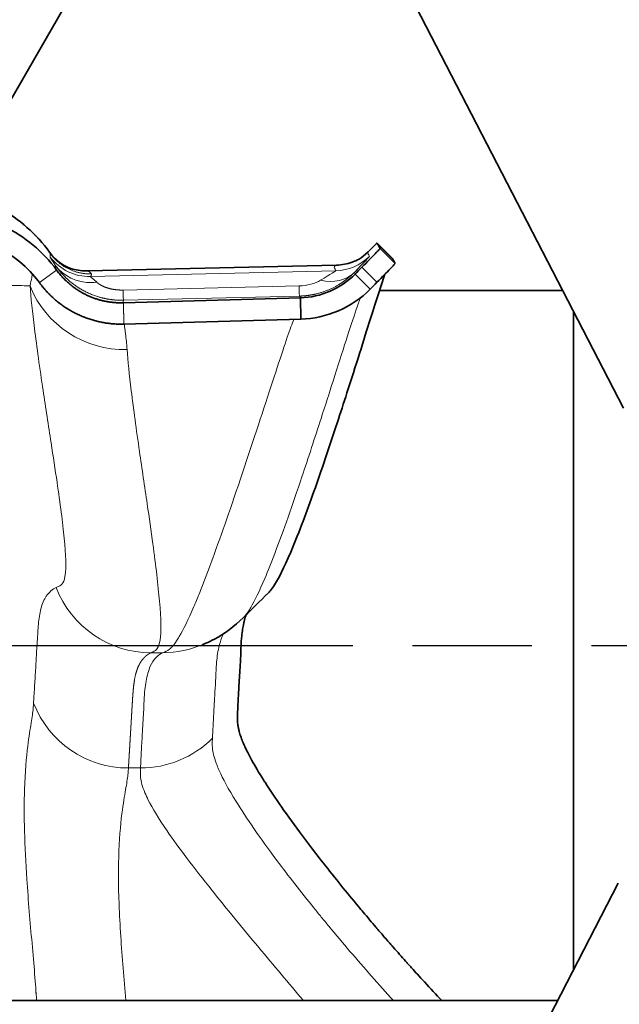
# Model space of a CAD drawing. Header units: millimetres. Extents: x 0 to 5940, y 0 to 4200.
# Tile 33 of 49: x 3237 to 3288, y 2378 to 2461. Entities that reach past the tile are written whole.
import ezdxf

# ---------------------------------------------------------------- set-up
doc = ezdxf.new("R2010")
doc.units = ezdxf.units.MM
doc.header["$LTSCALE"] = 10
doc.linetypes.add('CHAIN', pattern=[0.3543, 0.2362, -0.0295, 0.0591, -0.0295])
doc.linetypes.add('DOUBLE_DASH_CHAIN', pattern=[1.2403, 0.6614, -0.0827, 0.1654, -0.0827, 0.1654, -0.0827])
doc.layers.add('Piano di lavoro(ISO)', color=7, linetype='DOUBLE_DASH_CHAIN', lineweight=25)
doc.layers.add('Spigoli visibili(ISO)', color=7, linetype='Continuous', lineweight=35)
doc.layers.add('Quote(ISO)', color=7, linetype='Continuous', lineweight=25, true_color=0x80ff00)
doc.layers.add('Spigoli tangenti visibili(ISO)', color=7, linetype='Continuous', lineweight=15, true_color=0x00803f)
doc.styles.add('Corrente-BSI', font='arial.ttf')
doc.dimstyles.new('DEFAULT-ISO', dxfattribs={"dimscale": 10, "dimtxt": 3.5, "dimasz": 2.5, "dimexe": 1, "dimexo": 1, "dimgap": 0.762, "dimtad": 1, "dimtoh": 1, "dimrnd": 1e-08, "dimtxsty": 'Corrente-BSI', "dimcen": 0.09, "dimdle": 10, "dimclrd": 7, "dimclre": 7, "dimclrt": 7, "dimazin": 2, "dimtfac": 0.571429, "dimtmove": 0, "dimatfit": 3, "dimfxl": 1, "dimtolj": 1, "dimlwd": 5, "dimlwe": 5, "dimarcsym": 0})

# ---------------------------------------------------------------- blocks, each defined once
blk = doc.blocks.new('*D18')
at = {"layer": 'Defpoints', "color": 0, "linetype": 'Continuous', "transparency": 16777216}
for p in [(1837.703, 3185.97), (4055.303, 1493.22), (1837.703, 973.22)]:
    blk.add_point(p, dxfattribs=at)
at = {"layer": 'Quote(ISO)', "color": 7, "linetype": 'Continuous', "lineweight": 5, "transparency": 16777216}
for p, q in [((1837.703, 3175.97), (1837.703, 963.22)), ((4055.303, 1483.22), (4055.303, 963.22)), ((4030.303, 973.22), (1862.703, 973.22))]:
    blk.add_line(p, q, dxfattribs=at)
at = {"layer": 'Quote(ISO)', "color": 7, "linetype": 'Continuous', "transparency": 16777216}
for points in [[(1862.703, 977.387), (1862.703, 969.054), (1837.703, 973.22)], [(4030.303, 977.387), (4030.303, 969.054), (4055.303, 973.22)]]:
    blk.add_solid(points, dxfattribs=at)
at = {"layer": 'Quote(ISO)', "color": 7, "linetype": 'Continuous', "lineweight": 9, "transparency": 16777216, "insert": (2893.907, 1016.58), "char_height": 35, "attachment_point": 1, "style": 'Corrente-BSI'}
blk.add_mtext('\\A1;2218', dxfattribs=at)

msp = doc.modelspace()

# ---------------------------------------------------------------- linework, layer by layer
at = {"layer": 'Piano di lavoro(ISO)', "linetype": 'CHAIN', "ltscale": 17.075924}
msp.add_line((1772.703, 2407.97), (3772.359, 2407.97), dxfattribs=at)
at = {"layer": 'Spigoli tangenti visibili(ISO)'}
for p, q in [((3267.155, 2441.88), (3268.428, 2440.607)), ((3267.343, 2441.506), (3268.615, 2440.233)), ((3242.635, 2439.605), (3263.657, 2440.101)), ((3265.805, 2439.92), (3267.077, 2438.647)), ((3238.547, 2438.622), (3240.003, 2439.681)), ((3263.606, 2439.627), (3242.866, 2439.138)), ((3265.17, 2439.487), (3265.239, 2439.35)), ((3265.239, 2439.35), (3266.511, 2438.077)), ((3260.495, 2438.348), (3245.616, 2437.996)), ((3266.781, 2438.944), (3266.781, 2438.944)), ((3260.529, 2437.485), (3245.65, 2437.134)), ((3260.529, 2437.485), (3260.604, 2437.336)), ((3261.94, 2437.509), (3261.94, 2437.509)), ((3245.653, 2436.782), (3245.653, 2436.782)), ((3260.608, 2437.16), (3260.608, 2437.16)), ((3248.975, 2407.357), (3247.984, 2407.357)), ((3246.073, 2397.616), (3247.094, 2397.616))]:
    msp.add_line(p, q, dxfattribs=at)
for centre, major_axis, ratio, start_param, end_param in [((3242.762, 2443.271), (-3.722, 1.818), 0.997681, 1.104815, 2.049562), ((3263.508, 2443.776), (-3.709, -1.862), 0.999919, 1.129127, 1.890622), ((3256.241, 2430.646), (-10.201, -10.195), 0.008315, 2.628562, 3.13882), ((3242.529, 2443.737), (-3.673, 1.91), 0.997966, 1.648774, 2.075092), ((3263.559, 2444.25), (1.533, -3.857), 0.999455, 5.928136, 6.283157), ((3253.314, 2433.586), (-10.292, -6.041), 0.006155, 2.630752, 3.141176), ((3262.243, 2442.409), (-2.976, 2.873), 0.774933, 2.231385, 3.120198), ((3263.471, 2444.382), (-6.042, 0.934), 0.998685, 2.26002, 2.260023), ((3245.767, 2441.451), (-8.578, -0.622), 0.987657, 0.301861, 1.521977), ((3260.431, 2441.634), (0.098, -4.149), 0.005422, 5.626535, 6.271709), ((3245.553, 2441.283), (0.098, -4.149), 0.005422, 5.626536, 6.271709), ((3259.908, 2441.438), (0.139, -5.949), 0.005605, 0.064724, 0.101254), ((3247.983, 2415.957), (3.574, -7.823), 0.999334, 4.652347, 5.854401), ((3248.984, 2415.934), (-8.019, -3.061), 0.999152, 1.205435, 1.613935), ((3246.072, 2406.2), (8.585, -0.527), 0.998019, 3.573212, 4.77377), ((3247.102, 2406.177), (-8.5, -1.226), 0.996827, 1.427083, 2.21308)]:
    msp.add_ellipse(centre, major_axis=major_axis, ratio=ratio, start_param=start_param, end_param=end_param, dxfattribs=at)
for points, degree in [([(3229.184, 2446.139), (3232.159, 2446.289), (3235.192, 2445.433), (3237.73, 2443.565), (3239.439, 2441.126)], 4), ([(3239.439, 2441.126), (3240.025, 2440.291), (3240.886, 2439.646), (3241.916, 2439.335), (3242.936, 2439.359)], 4), ([(3239.891, 2440.108), (3239.62, 2440.527), (3239.468, 2440.742), (3239.469, 2440.77)], 3), ([(3242.633, 2439.605), (3242.634, 2439.605), (3242.634, 2439.605), (3242.635, 2439.605)], 3), ([(3260.495, 2438.348), (3261.177, 2438.364), (3261.85, 2438.548), (3262.31, 2438.825)], 3), ([(3243.162, 2437.313), (3243.163, 2437.313), (3243.163, 2437.313), (3243.164, 2437.313)], 3), ([(3243.581, 2437.178), (3243.581, 2437.178), (3243.582, 2437.178), (3243.583, 2437.177), (3243.584, 2437.177), (3243.584, 2437.176)], 5), ([(3245.692, 2435.117), (3245.683, 2435.477), (3245.675, 2435.837), (3245.666, 2436.197), (3245.658, 2436.557), (3245.649, 2436.917)], 5), ([(3260.049, 2435.502), (3260.169, 2435.504), (3260.289, 2435.509), (3260.409, 2435.516), (3260.528, 2435.525), (3260.648, 2435.536)], 5)]:
    msp.add_open_spline(points, degree=degree, dxfattribs=at)
for points, degree, knots in [([(3239.439, 2441.126), (3239.439, 2441.127), (3239.438, 2441.128), (3239.438, 2441.129), (3239.437, 2441.132), (3239.435, 2441.135), (3239.434, 2441.137), (3239.432, 2441.14), (3239.431, 2441.143), (3239.429, 2441.146), (3239.428, 2441.149), (3239.426, 2441.152), (3239.425, 2441.155), (3239.421, 2441.161), (3239.418, 2441.167), (3239.415, 2441.172), (3239.411, 2441.178), (3239.407, 2441.184), (3239.403, 2441.189)], 3, [123.954467, 123.954467, 123.954467, 123.954467, 124.389416, 124.389416, 124.389416, 125.69426, 125.69426, 125.69426, 127.025825, 127.025825, 127.025825, 128.35739, 128.35739, 128.35739, 131.020517, 131.020517, 131.020517, 133.646766, 133.646766, 133.646766, 133.646766]), ([(3239.439, 2441.126), (3239.44, 2441.125), (3239.44, 2441.124), (3239.441, 2441.122), (3239.442, 2441.121), (3239.442, 2441.12), (3239.442, 2441.12), (3239.443, 2441.118), (3239.443, 2441.117), (3239.444, 2441.116), (3239.444, 2441.115), (3239.445, 2441.114), (3239.445, 2441.113), (3239.446, 2441.11), (3239.447, 2441.106), (3239.448, 2441.103), (3239.45, 2441.099), (3239.451, 2441.094), (3239.452, 2441.09), (3239.455, 2441.082), (3239.457, 2441.073), (3239.458, 2441.064), (3239.462, 2441.047), (3239.465, 2441.028), (3239.466, 2441.008), (3239.467, 2441), (3239.468, 2440.992), (3239.469, 2440.984), (3239.47, 2440.967), (3239.47, 2440.95), (3239.471, 2440.932), (3239.472, 2440.88), (3239.471, 2440.824), (3239.469, 2440.77)], 3, [52.881096, 52.881096, 52.881096, 52.881096, 53.630319, 53.630319, 53.630319, 53.959935, 53.959935, 53.959935, 54.488076, 54.488076, 54.488076, 54.917814, 54.917814, 54.917814, 56.203585, 56.203585, 56.203585, 57.875697, 57.875697, 57.875697, 60.831383, 60.831383, 60.831383, 66.470371, 66.470371, 66.470371, 68.714976, 68.714976, 68.714976, 73.306175, 73.306175, 73.306175, 86.942471, 86.942471, 86.942471, 86.942471]), ([(3266.442, 2440.841), (3266.438, 2440.848), (3266.433, 2440.858), (3266.428, 2440.868), (3266.401, 2440.923), (3266.361, 2441.002), (3266.346, 2441.03), (3266.339, 2441.045), (3266.331, 2441.059), (3266.324, 2441.074), (3266.32, 2441.084), (3266.316, 2441.094), (3266.312, 2441.103), (3266.303, 2441.127), (3266.299, 2441.152), (3266.307, 2441.176), (3266.312, 2441.192), (3266.322, 2441.208), (3266.338, 2441.225), (3266.338, 2441.225), (3266.338, 2441.225), (3266.339, 2441.225)], 3, [201.737406, 201.737406, 201.737406, 201.737406, 203.612904, 203.612904, 203.612904, 214.00219, 214.00219, 214.00219, 219.38384, 219.38384, 219.38384, 222.911417, 222.911417, 222.911417, 231.978015, 231.978015, 231.978015, 237.793075, 237.793075, 237.793075, 237.892641, 237.892641, 237.892641, 237.892641]), ([(3239.891, 2440.108), (3239.896, 2440.08), (3239.901, 2440.053), (3239.906, 2440.026), (3239.925, 2439.928), (3239.944, 2439.846), (3239.966, 2439.778), (3239.978, 2439.742), (3239.99, 2439.711), (3240.003, 2439.681)], 3, [60.425577, 60.425577, 60.425577, 60.425577, 66.752639, 66.752639, 66.752639, 90.342948, 90.342948, 90.342948, 102.622503, 102.622503, 102.622503, 102.622503]), ([(3239.891, 2440.108), (3240.548, 2439.162), (3241.732, 2438.596), (3242.983, 2438.628), (3243.119, 2438.632), (3243.256, 2438.642), (3243.393, 2438.659)], 3, [0.000006, 0.000006, 0.000006, 0.000006, 5.364679, 5.364679, 5.364679, 5.95, 5.95, 5.95, 5.95]), ([(3245.65, 2437.134), (3244.996, 2437.119), (3244.341, 2437.183), (3243.701, 2437.326), (3242.415, 2437.783), (3241.338, 2438.496), (3240.847, 2438.924), (3240.381, 2439.432), (3240.015, 2439.93), (3239.972, 2439.99), (3239.931, 2440.049), (3239.891, 2440.108)], 5, [0, 0, 0, 0, 0, 0, 4.373792, 4.373792, 4.373792, 9.278054, 9.278054, 9.278054, 9.948617, 9.948617, 9.948617, 9.948617, 9.948617, 9.948617]), ([(3263.606, 2439.627), (3263.599, 2439.642), (3263.588, 2439.662), (3263.577, 2439.685), (3263.563, 2439.713), (3263.547, 2439.744), (3263.535, 2439.768), (3263.527, 2439.783), (3263.521, 2439.796), (3263.517, 2439.805), (3263.514, 2439.809), (3263.512, 2439.813), (3263.511, 2439.817), (3263.498, 2439.841), (3263.485, 2439.866), (3263.476, 2439.89), (3263.451, 2439.958), (3263.472, 2440.027), (3263.657, 2440.101)], 3, [201.737405, 201.737405, 201.737405, 201.737405, 205.262847, 205.262847, 205.262847, 209.632518, 209.632518, 209.632518, 212.588226, 212.588226, 212.588226, 214.00219, 214.00219, 214.00219, 222.911417, 222.911417, 222.911417, 248.332042, 248.332042, 248.332042, 248.332042]), ([(3237.759, 2438.338), (3237.817, 2438.619), (3237.861, 2438.858), (3237.901, 2439.054), (3237.923, 2439.166), (3237.944, 2439.263), (3237.965, 2439.347)], 3, [0, 0, 0, 0, 17.187581, 17.187581, 17.187581, 27.008624, 27.008624, 27.008624, 27.008624]), ([(3242.936, 2439.359), (3242.935, 2439.36), (3242.935, 2439.361), (3242.934, 2439.362), (3242.933, 2439.365), (3242.931, 2439.367), (3242.93, 2439.37), (3242.929, 2439.373), (3242.927, 2439.376), (3242.926, 2439.379), (3242.924, 2439.382), (3242.923, 2439.385), (3242.921, 2439.388), (3242.918, 2439.394), (3242.915, 2439.399), (3242.911, 2439.405), (3242.902, 2439.421), (3242.89, 2439.436), (3242.877, 2439.451), (3242.854, 2439.477), (3242.823, 2439.503), (3242.783, 2439.529), (3242.744, 2439.554), (3242.696, 2439.579), (3242.638, 2439.604), (3242.637, 2439.604), (3242.636, 2439.605), (3242.635, 2439.605)], 3, [123.954467, 123.954467, 123.954467, 123.954467, 124.389416, 124.389416, 124.389416, 125.69426, 125.69426, 125.69426, 127.025824, 127.025824, 127.025824, 128.357388, 128.357388, 128.357388, 131.020517, 131.020517, 131.020517, 138.086567, 138.086567, 138.086567, 150.030781, 150.030781, 150.030781, 161.790074, 161.790074, 161.790074, 161.974983, 161.974983, 161.974983, 161.974983]), ([(3242.936, 2439.359), (3242.936, 2439.358), (3242.936, 2439.357), (3242.937, 2439.357), (3242.938, 2439.355), (3242.938, 2439.353), (3242.939, 2439.352), (3242.94, 2439.348), (3242.941, 2439.345), (3242.942, 2439.343), (3242.944, 2439.337), (3242.945, 2439.332), (3242.945, 2439.328), (3242.946, 2439.322), (3242.947, 2439.315), (3242.947, 2439.312), (3242.947, 2439.301), (3242.946, 2439.291), (3242.944, 2439.285), (3242.941, 2439.269), (3242.935, 2439.254), (3242.932, 2439.245), (3242.919, 2439.218), (3242.903, 2439.191), (3242.891, 2439.173), (3242.879, 2439.155), (3242.866, 2439.138)], 5, [52.881096, 52.881096, 52.881096, 52.881096, 52.881096, 52.881096, 53.630319, 53.630319, 53.630319, 54.488076, 54.488076, 54.488076, 56.203585, 56.203585, 56.203585, 58.770282, 58.770282, 58.770282, 61.336978, 61.336978, 61.336978, 66.470371, 66.470371, 66.470371, 73.306175, 73.306175, 73.306175, 86.942471, 86.942471, 86.942471, 86.942471, 86.942471, 86.942471]), ([(3243.393, 2438.659), (3243.067, 2438.951), (3242.879, 2439.106), (3242.866, 2439.134), (3242.866, 2439.136), (3242.866, 2439.137), (3242.866, 2439.138)], 3, [8.546868, 8.546868, 8.546868, 8.546868, 14.229328, 14.229328, 14.229328, 14.656609, 14.656609, 14.656609, 14.656609]), ([(3260.529, 2437.485), (3260.981, 2437.496), (3261.433, 2437.545), (3261.878, 2437.631), (3262.889, 2437.916), (3263.822, 2438.387), (3264.318, 2438.711), (3264.77, 2439.082), (3265.17, 2439.487)], 5, [1.767549, 1.767549, 1.767549, 1.767549, 1.767549, 1.767549, 5.625844, 5.625844, 5.625844, 10.718591, 10.718591, 10.718591, 10.718591, 10.718591, 10.718591]), ([(3229.424, 2425.466), (3229.427, 2425.55), (3229.429, 2425.635), (3229.431, 2425.719), (3229.433, 2425.765), (3229.434, 2425.808), (3229.435, 2425.849), (3229.436, 2425.887), (3229.437, 2425.928), (3229.438, 2425.971), (3229.443, 2426.139), (3229.448, 2426.305), (3229.453, 2426.471), (3229.458, 2426.637), (3229.462, 2426.802), (3229.467, 2426.965), (3229.469, 2427.035), (3229.471, 2427.1), (3229.473, 2427.16), (3229.475, 2427.225), (3229.477, 2427.287), (3229.479, 2427.358), (3229.48, 2427.389), (3229.481, 2427.421), (3229.483, 2427.454), (3229.49, 2427.697), (3229.498, 2427.941), (3229.506, 2428.183), (3229.514, 2428.427), (3229.523, 2428.668), (3229.533, 2428.91), (3229.544, 2429.151), (3229.556, 2429.392), (3229.57, 2429.631), (3229.584, 2429.869), (3229.601, 2430.112), (3229.622, 2430.346), (3229.645, 2430.603), (3229.673, 2430.862), (3229.706, 2431.116), (3229.74, 2431.37), (3229.781, 2431.628), (3229.829, 2431.882), (3229.866, 2432.072), (3229.908, 2432.263), (3229.955, 2432.452), (3230.002, 2432.642), (3230.054, 2432.833), (3230.11, 2433.024), (3230.166, 2433.213), (3230.228, 2433.407), (3230.29, 2433.598), (3230.352, 2433.791), (3230.416, 2433.985), (3230.479, 2434.18), (3230.534, 2434.348), (3230.589, 2434.521), (3230.642, 2434.696), (3230.678, 2434.813), (3230.712, 2434.928), (3230.744, 2435.044), (3230.785, 2435.19), (3230.824, 2435.338), (3230.859, 2435.488), (3230.895, 2435.639), (3230.926, 2435.791), (3230.954, 2435.945), (3230.975, 2436.063), (3230.994, 2436.182), (3231.011, 2436.3), (3231.028, 2436.418), (3231.043, 2436.538), (3231.059, 2436.654), (3231.088, 2436.874), (3231.117, 2437.09), (3231.159, 2437.28), (3231.194, 2437.44), (3231.238, 2437.58), (3231.297, 2437.694), (3231.317, 2437.732), (3231.338, 2437.767), (3231.361, 2437.8), (3231.377, 2437.823), (3231.395, 2437.845), (3231.413, 2437.866), (3231.431, 2437.886), (3231.45, 2437.906), (3231.47, 2437.923), (3231.558, 2438.001), (3231.662, 2438.051), (3231.78, 2438.087), (3231.846, 2438.106), (3231.911, 2438.121), (3231.984, 2438.134), (3232.102, 2438.156), (3232.229, 2438.172), (3232.363, 2438.187), (3232.496, 2438.202), (3232.635, 2438.216), (3232.779, 2438.23), (3232.902, 2438.242), (3233.028, 2438.253), (3233.158, 2438.264), (3233.352, 2438.281), (3233.555, 2438.295), (3233.763, 2438.308), (3233.867, 2438.314), (3233.973, 2438.32), (3234.08, 2438.325), (3234.187, 2438.331), (3234.295, 2438.336), (3234.403, 2438.341), (3234.827, 2438.36), (3235.257, 2438.376), (3235.687, 2438.381), (3236.001, 2438.386), (3236.313, 2438.385), (3236.612, 2438.381), (3236.91, 2438.376), (3237.197, 2438.367), (3237.461, 2438.354), (3237.564, 2438.349), (3237.664, 2438.344), (3237.759, 2438.338)], 3, [386.016498, 386.016498, 386.016498, 386.016498, 391.412342, 391.412342, 391.412342, 394.390528, 394.390528, 394.390528, 397.195713, 397.195713, 397.195713, 407.988582, 407.988582, 407.988582, 418.781452, 418.781452, 418.781452, 423.349425, 423.349425, 423.349425, 428.35793, 428.35793, 428.35793, 430.534108, 430.534108, 430.534108, 446.723461, 446.723461, 446.723461, 462.943739, 462.943739, 462.943739, 479.133098, 479.133098, 479.133098, 495.18186, 495.18186, 495.18186, 512.75816, 512.75816, 512.75816, 530.299894, 530.299894, 530.299894, 543.377301, 543.377301, 543.377301, 556.493596, 556.493596, 556.493596, 569.50564, 569.50564, 569.50564, 582.621931, 582.621931, 582.621931, 593.881799, 593.881799, 593.881799, 601.383397, 601.383397, 601.383397, 610.900837, 610.900837, 610.900837, 620.423026, 620.423026, 620.423026, 627.689965, 627.689965, 627.689965, 634.919906, 634.919906, 634.919906, 648.662071, 648.662071, 648.662071, 660.215808, 660.215808, 660.215808, 664.058546, 664.058546, 664.058546, 666.807557, 666.807557, 666.807557, 669.596692, 669.596692, 669.596692, 681.832267, 681.832267, 681.832267, 688.595785, 688.595785, 688.595785, 699.723134, 699.723134, 699.723134, 710.850482, 710.850482, 710.850482, 720.321825, 720.321825, 720.321825, 734.519516, 734.519516, 734.519516, 741.622584, 741.622584, 741.622584, 748.725652, 748.725652, 748.725652, 776.366974, 776.366974, 776.366974, 796.537519, 796.537519, 796.537519, 816.730514, 816.730514, 816.730514, 824.631909, 824.631909, 824.631909, 824.631909]), ([(3239.965, 2412.861), (3240.252, 2412.989), (3240.517, 2413.059), (3240.658, 2413.578), (3240.684, 2413.672), (3240.706, 2413.78), (3240.723, 2413.902), (3240.814, 2414.534), (3240.787, 2415.581), (3240.645, 2417.042), (3240.519, 2418.34), (3240.304, 2419.957), (3240.041, 2421.757), (3239.886, 2422.817), (3239.714, 2423.94), (3239.538, 2425.087), (3239.312, 2426.551), (3239.079, 2428.055), (3238.86, 2429.521), (3238.582, 2431.379), (3238.328, 2433.172), (3238.132, 2434.744), (3237.959, 2436.143), (3237.832, 2437.366), (3237.759, 2438.338)], 3, [141.232533, 141.232533, 141.232533, 141.232533, 177.679291, 177.679291, 177.679291, 184.291988, 184.291988, 184.291988, 218.497618, 218.497618, 218.497618, 248.919337, 248.919337, 248.919337, 266.843815, 266.843815, 266.843815, 289.707563, 289.707563, 289.707563, 318.70989, 318.70989, 318.70989, 344.534491, 344.534491, 344.534491, 344.534491]), ([(3245.616, 2437.996), (3245.362, 2437.99), (3245.106, 2438.003), (3244.858, 2438.033), (3244.36, 2438.133), (3243.945, 2438.293), (3243.756, 2438.389), (3243.579, 2438.505), (3243.44, 2438.618), (3243.424, 2438.632), (3243.408, 2438.646), (3243.393, 2438.659)], 5, [0, 0, 0, 0, 0, 0, 4.373792, 4.373792, 4.373792, 9.278054, 9.278054, 9.278054, 9.948625, 9.948625, 9.948625, 9.948625, 9.948625, 9.948625]), ([(3255.774, 2410.3), (3255.902, 2410.428), (3256.04, 2410.598), (3256.191, 2410.823), (3256.262, 2410.929), (3256.337, 2411.048), (3256.415, 2411.179), (3256.753, 2411.749), (3257.15, 2412.569), (3257.601, 2413.639), (3257.872, 2414.281), (3258.164, 2415.01), (3258.47, 2415.814), (3258.818, 2416.729), (3259.186, 2417.74), (3259.566, 2418.816), (3259.945, 2419.893), (3260.337, 2421.035), (3260.73, 2422.204), (3261.279, 2423.836), (3261.831, 2425.522), (3262.358, 2427.152), (3262.71, 2428.238), (3263.051, 2429.299), (3263.372, 2430.303), (3264.177, 2432.815), (3264.856, 2434.946), (3265.33, 2436.349), (3265.458, 2436.729), (3265.571, 2437.057), (3265.671, 2437.334)], 3, [169.619337, 169.619337, 169.619337, 169.619337, 182.552458, 182.552458, 182.552458, 188.641265, 188.641265, 188.641265, 215.083352, 215.083352, 215.083352, 230.956429, 230.956429, 230.956429, 249.026096, 249.026096, 249.026096, 267.095763, 267.095763, 267.095763, 292.314242, 292.314242, 292.314242, 309.118158, 309.118158, 309.118158, 351.181391, 351.181391, 351.181391, 362.574028, 362.574028, 362.574028, 362.574028]), ([(3245.65, 2437.134), (3245.648, 2437.128), (3245.647, 2437.123), (3245.645, 2437.117), (3245.631, 2437.066), (3245.627, 2437.016), (3245.637, 2436.965), (3245.64, 2436.949), (3245.644, 2436.933), (3245.649, 2436.917)], 3, [64.090512, 64.090512, 64.090512, 64.090512, 66.752639, 66.752639, 66.752639, 90.342948, 90.342948, 90.342948, 97.81261, 97.81261, 97.81261, 97.81261]), ([(3245.962, 2432.958), (3245.926, 2433.469), (3245.876, 2433.907), (3245.83, 2434.268), (3245.815, 2434.389), (3245.8, 2434.501), (3245.786, 2434.605), (3245.77, 2434.727), (3245.754, 2434.837), (3245.741, 2434.936), (3245.732, 2435.002), (3245.724, 2435.062), (3245.717, 2435.118)], 3, [0, 0, 0, 0, 17.187205, 17.187205, 17.187205, 22.916301, 22.916301, 22.916301, 29.614338, 29.614338, 29.614338, 34.008465, 34.008465, 34.008465, 34.008465]), ([(3248.975, 2407.357), (3249.159, 2407.44), (3249.339, 2407.49), (3249.557, 2407.664), (3249.73, 2407.802), (3249.921, 2408.016), (3250.142, 2408.348), (3250.215, 2408.458), (3250.292, 2408.581), (3250.372, 2408.717), (3250.721, 2409.307), (3251.131, 2410.155), (3251.601, 2411.258), (3251.741, 2411.588), (3251.888, 2411.941), (3252.039, 2412.314), (3252.189, 2412.687), (3252.345, 2413.081), (3252.504, 2413.492), (3252.866, 2414.429), (3253.247, 2415.461), (3253.64, 2416.553), (3254.033, 2417.646), (3254.437, 2418.799), (3254.84, 2419.974), (3255.779, 2422.706), (3256.716, 2425.552), (3257.522, 2428.017), (3258.35, 2430.544), (3259.033, 2432.647), (3259.501, 2434.004), (3259.734, 2434.68), (3259.915, 2435.175), (3260.049, 2435.502)], 3, [140.95071, 140.95071, 140.95071, 140.95071, 164.126287, 164.126287, 164.126287, 182.552458, 182.552458, 182.552458, 188.641265, 188.641265, 188.641265, 215.083352, 215.083352, 215.083352, 223.01839, 223.01839, 223.01839, 230.956429, 230.956429, 230.956429, 249.026096, 249.026096, 249.026096, 267.095763, 267.095763, 267.095763, 309.118158, 309.118158, 309.118158, 352.203831, 352.203831, 352.203831, 373.666644, 373.666644, 373.666644, 373.666644]), ([(3256.133, 2435.41), (3256.918, 2435.428), (3257.699, 2435.447), (3258.475, 2435.465), (3259.254, 2435.483), (3260.033, 2435.501), (3260.038, 2435.501), (3260.044, 2435.501), (3260.049, 2435.502)], 5, [43.016525, 43.016525, 43.016525, 43.016525, 43.016525, 43.016525, 47.929302, 47.929302, 47.929302, 47.964018, 47.964018, 47.964018, 47.964018, 47.964018, 47.964018]), ([(3247.984, 2407.357), (3248.043, 2407.384), (3248.101, 2407.407), (3248.157, 2407.431), (3248.425, 2407.55), (3248.647, 2407.754), (3248.748, 2408.438), (3248.846, 2409.097), (3248.83, 2410.192), (3248.702, 2411.706), (3248.588, 2413.052), (3248.387, 2414.719), (3248.138, 2416.554), (3247.991, 2417.635), (3247.828, 2418.772), (3247.659, 2419.928), (3247.444, 2421.402), (3247.22, 2422.904), (3247.01, 2424.355), (3246.743, 2426.197), (3246.499, 2427.954), (3246.314, 2429.482), (3246.148, 2430.844), (3246.029, 2432.023), (3245.962, 2432.958)], 3, [141.232528, 141.232528, 141.232528, 141.232528, 148.737897, 148.737897, 148.737897, 184.291988, 184.291988, 184.291988, 218.497618, 218.497618, 218.497618, 248.919337, 248.919337, 248.919337, 266.843815, 266.843815, 266.843815, 289.707563, 289.707563, 289.707563, 318.70989, 318.70989, 318.70989, 344.534491, 344.534491, 344.534491, 344.534491]), ([(3239.965, 2412.861), (3239.82, 2412.797), (3239.671, 2412.707), (3239.528, 2412.584), (3239.303, 2412.392), (3239.094, 2412.124), (3238.932, 2411.788), (3238.848, 2411.615), (3238.776, 2411.424), (3238.716, 2411.218), (3238.603, 2410.833), (3238.532, 2410.396), (3238.484, 2409.942), (3238.436, 2409.482), (3238.408, 2409.009), (3238.381, 2408.553), (3238.372, 2408.412), (3238.364, 2408.284), (3238.356, 2408.147), (3238.348, 2408.014), (3238.341, 2407.882), (3238.333, 2407.752), (3238.31, 2407.362), (3238.288, 2406.988), (3238.267, 2406.62), (3238.252, 2406.369), (3238.237, 2406.123), (3238.223, 2405.877), (3238.208, 2405.632), (3238.193, 2405.388), (3238.179, 2405.144), (3238.164, 2404.902), (3238.149, 2404.657), (3238.134, 2404.413), (3238.119, 2404.168), (3238.104, 2403.922), (3238.089, 2403.673), (3238.083, 2403.577), (3238.077, 2403.481), (3238.071, 2403.385), (3238.066, 2403.289), (3238.06, 2403.192), (3238.054, 2403.094)], 3, [511.978909, 511.978909, 511.978909, 511.978909, 530.499854, 530.499854, 530.499854, 559.444983, 559.444983, 559.444983, 574.382145, 574.382145, 574.382145, 602.342742, 602.342742, 602.342742, 630.593734, 630.593734, 630.593734, 639.323709, 639.323709, 639.323709, 647.817055, 647.817055, 647.817055, 673.338727, 673.338727, 673.338727, 690.707404, 690.707404, 690.707404, 708.040054, 708.040054, 708.040054, 725.274759, 725.274759, 725.274759, 742.553451, 742.553451, 742.553451, 749.20351, 749.20351, 749.20351, 755.853569, 755.853569, 755.853569, 755.853569]), ([(3254.114, 2408.958), (3254.073, 2408.881), (3254.034, 2408.8), (3253.997, 2408.715), (3253.921, 2408.537), (3253.855, 2408.341), (3253.796, 2408.131), (3253.677, 2407.707), (3253.591, 2407.227), (3253.54, 2406.732), (3253.521, 2406.553), (3253.507, 2406.373), (3253.496, 2406.194), (3253.481, 2405.95), (3253.471, 2405.708), (3253.462, 2405.47), (3253.459, 2405.4), (3253.456, 2405.33), (3253.453, 2405.261), (3253.45, 2405.192), (3253.447, 2405.123), (3253.444, 2405.054), (3253.438, 2404.918), (3253.431, 2404.783), (3253.424, 2404.65), (3253.403, 2404.251), (3253.377, 2403.866), (3253.355, 2403.488), (3253.348, 2403.363), (3253.34, 2403.24), (3253.333, 2403.116), (3253.326, 2402.993), (3253.319, 2402.871), (3253.312, 2402.748), (3253.298, 2402.504), (3253.284, 2402.26), (3253.271, 2402.017), (3253.258, 2401.773), (3253.245, 2401.528), (3253.232, 2401.282), (3253.219, 2401.037), (3253.206, 2400.789), (3253.194, 2400.539), (3253.187, 2400.402), (3253.179, 2400.265), (3253.173, 2400.127)], 3, [403.191519, 403.191519, 403.191519, 403.191519, 410.403242, 410.403242, 410.403242, 425.441378, 425.441378, 425.441378, 455.830326, 455.830326, 455.830326, 466.780426, 466.780426, 466.780426, 481.617967, 481.617967, 481.617967, 486.008913, 486.008913, 486.008913, 490.39986, 490.39986, 490.39986, 499.181752, 499.181752, 499.181752, 525.523922, 525.523922, 525.523922, 534.188294, 534.188294, 534.188294, 542.852554, 542.852554, 542.852554, 560.151823, 560.151823, 560.151823, 577.451093, 577.451093, 577.451093, 594.720909, 594.720909, 594.720909, 604.160467, 604.160467, 604.160467, 604.160467]), ([(3247.984, 2407.357), (3247.923, 2407.329), (3247.862, 2407.298), (3247.8, 2407.263), (3247.712, 2407.206), (3247.625, 2407.141), (3247.599, 2407.121), (3247.438, 2406.988), (3247.283, 2406.824), (3247.16, 2406.665), (3246.993, 2406.393), (3246.856, 2406.076), (3246.813, 2405.963), (3246.699, 2405.626), (3246.614, 2405.252), (3246.57, 2404.997), (3246.498, 2404.463), (3246.453, 2403.908), (3246.434, 2403.628), (3246.411, 2403.264), (3246.39, 2402.908), (3246.385, 2402.836), (3246.375, 2402.672), (3246.366, 2402.511), (3246.361, 2402.432), (3246.342, 2402.118), (3246.324, 2401.811), (3246.311, 2401.587), (3246.289, 2401.211), (3246.267, 2400.842), (3246.259, 2400.695), (3246.241, 2400.399), (3246.224, 2400.105), (3246.215, 2399.959), (3246.198, 2399.667), (3246.18, 2399.375), (3246.171, 2399.227), (3246.153, 2398.934), (3246.135, 2398.64), (3246.126, 2398.492), (3246.111, 2398.245), (3246.096, 2397.996), (3246.09, 2397.896), (3246.083, 2397.78), (3246.076, 2397.664), (3246.075, 2397.648), (3246.074, 2397.632), (3246.073, 2397.616)], 5, [511.978909, 511.978909, 511.978909, 511.978909, 511.978909, 511.978909, 524.980234, 524.980234, 524.980234, 530.499854, 530.499854, 530.499854, 559.444983, 559.444983, 559.444983, 574.382145, 574.382145, 574.382145, 602.342742, 602.342742, 602.342742, 630.593734, 630.593734, 630.593734, 639.323709, 639.323709, 639.323709, 647.817055, 647.817055, 647.817055, 673.338727, 673.338727, 673.338727, 690.707404, 690.707404, 690.707404, 708.040054, 708.040054, 708.040054, 725.274759, 725.274759, 725.274759, 742.553451, 742.553451, 742.553451, 754.042147, 754.042147, 754.042147, 755.853569, 755.853569, 755.853569, 755.853569, 755.853569, 755.853569]), ([(3248.975, 2407.357), (3248.785, 2407.272), (3248.587, 2407.142), (3248.406, 2406.958), (3248.215, 2406.763), (3248.052, 2406.512), (3247.922, 2406.21), (3247.845, 2406.032), (3247.778, 2405.836), (3247.718, 2405.626), (3247.598, 2405.201), (3247.511, 2404.72), (3247.46, 2404.223), (3247.416, 2403.801), (3247.398, 2403.371), (3247.381, 2402.958), (3247.37, 2402.677), (3247.358, 2402.404), (3247.344, 2402.137), (3247.308, 2401.475), (3247.268, 2400.852), (3247.232, 2400.235), (3247.218, 2399.991), (3247.204, 2399.747), (3247.191, 2399.503), (3247.178, 2399.26), (3247.165, 2399.016), (3247.152, 2398.77), (3247.139, 2398.524), (3247.127, 2398.277), (3247.115, 2398.027), (3247.109, 2397.891), (3247.101, 2397.754), (3247.094, 2397.616)], 3, [360.907313, 360.907313, 360.907313, 360.907313, 384.961761, 384.961761, 384.961761, 410.403245, 410.403245, 410.403245, 425.441383, 425.441383, 425.441383, 455.830334, 455.830334, 455.830334, 481.617978, 481.617978, 481.617978, 499.181765, 499.181765, 499.181765, 542.852571, 542.852571, 542.852571, 560.151842, 560.151842, 560.151842, 577.451114, 577.451114, 577.451114, 594.720932, 594.720932, 594.720932, 604.160467, 604.160467, 604.160467, 604.160467]), ([(3238.054, 2403.094), (3238.045, 2402.952), (3238.036, 2402.809), (3238.023, 2402.657), (3237.993, 2402.315), (3237.936, 2401.928), (3237.853, 2401.418), (3237.769, 2400.906), (3237.662, 2400.271), (3237.56, 2399.458), (3237.44, 2398.494), (3237.333, 2397.277), (3237.287, 2395.803), (3237.221, 2393.684), (3237.298, 2391.017), (3237.486, 2388.22), (3237.608, 2386.403), (3237.771, 2384.543), (3237.923, 2382.818), (3238.085, 2380.986), (3238.226, 2379.323), (3238.308, 2377.974)], 3, [140.025739, 140.025739, 140.025739, 140.025739, 148.189493, 148.189493, 148.189493, 166.631882, 166.631882, 166.631882, 185.137119, 185.137119, 185.137119, 207.093008, 207.093008, 207.093008, 238.660081, 238.660081, 238.660081, 259.17082, 259.17082, 259.17082, 280.951616, 280.951616, 280.951616, 280.951616]), ([(3253.173, 2400.127), (3253.168, 2400.027), (3253.164, 2399.927), (3253.161, 2399.824), (3253.16, 2399.772), (3253.159, 2399.72), (3253.16, 2399.666), (3253.16, 2399.613), (3253.161, 2399.558), (3253.163, 2399.503), (3253.164, 2399.472), (3253.166, 2399.442), (3253.168, 2399.41), (3253.171, 2399.379), (3253.173, 2399.348), (3253.176, 2399.316), (3253.194, 2399.139), (3253.223, 2398.947), (3253.274, 2398.732), (3253.324, 2398.517), (3253.396, 2398.279), (3253.496, 2398.01), (3253.52, 2397.948), (3253.545, 2397.883), (3253.571, 2397.817), (3253.624, 2397.685), (3253.682, 2397.546), (3253.748, 2397.399), (3254.057, 2396.706), (3254.521, 2395.843), (3255.174, 2394.791), (3256.026, 2393.415), (3257.201, 2391.71), (3258.642, 2389.781), (3259.583, 2388.522), (3260.634, 2387.172), (3261.753, 2385.788), (3261.959, 2385.533), (3262.167, 2385.277), (3262.378, 2385.02), (3262.588, 2384.763), (3262.8, 2384.505), (3263.013, 2384.248), (3264.19, 2382.825), (3265.408, 2381.399), (3266.608, 2380.041), (3267.237, 2379.328), (3267.86, 2378.635), (3268.466, 2377.972)], 3, [139.871393, 139.871393, 139.871393, 139.871393, 145.600286, 145.600286, 145.600286, 148.464733, 148.464733, 148.464733, 151.329179, 151.329179, 151.329179, 152.896137, 152.896137, 152.896137, 154.447368, 154.447368, 154.447368, 162.97694, 162.97694, 162.97694, 171.506512, 171.506512, 171.506512, 173.5014, 173.5014, 173.5014, 177.491155, 177.491155, 177.491155, 196.411649, 196.411649, 196.411649, 221.146889, 221.146889, 221.146889, 237.298501, 237.298501, 237.298501, 240.2757, 240.2757, 240.2757, 243.252899, 243.252899, 243.252899, 259.676053, 259.676053, 259.676053, 268.293746, 268.293746, 268.293746, 268.293746]), ([(3246.073, 2397.616), (3246.069, 2397.545), (3246.064, 2397.474), (3246.059, 2397.402), (3246.054, 2397.33), (3246.048, 2397.256), (3246.041, 2397.181), (3246.01, 2396.842), (3245.953, 2396.463), (3245.867, 2395.969), (3245.782, 2395.473), (3245.671, 2394.862), (3245.565, 2394.087), (3245.439, 2393.168), (3245.323, 2392.017), (3245.267, 2390.625), (3245.214, 2389.31), (3245.217, 2387.782), (3245.282, 2386.108), (3245.315, 2385.233), (3245.365, 2384.32), (3245.425, 2383.386), (3245.541, 2381.618), (3245.699, 2379.77), (3245.85, 2378.004), (3245.851, 2377.993), (3245.851, 2377.981), (3245.852, 2377.97)], 3, [140.025739, 140.025739, 140.025739, 140.025739, 144.107616, 144.107616, 144.107616, 148.189493, 148.189493, 148.189493, 166.631882, 166.631882, 166.631882, 185.137119, 185.137119, 185.137119, 207.093008, 207.093008, 207.093008, 227.83124, 227.83124, 227.83124, 238.660081, 238.660081, 238.660081, 259.17082, 259.17082, 259.17082, 259.303569, 259.303569, 259.303569, 259.303569]), ([(3247.094, 2397.616), (3247.09, 2397.516), (3247.086, 2397.416), (3247.084, 2397.313), (3247.084, 2397.262), (3247.083, 2397.21), (3247.084, 2397.157), (3247.085, 2397.104), (3247.086, 2397.049), (3247.09, 2396.994), (3247.091, 2396.963), (3247.094, 2396.933), (3247.096, 2396.902), (3247.099, 2396.871), (3247.102, 2396.84), (3247.106, 2396.808), (3247.127, 2396.633), (3247.162, 2396.442), (3247.219, 2396.229), (3247.276, 2396.015), (3247.358, 2395.778), (3247.471, 2395.511), (3247.55, 2395.324), (3247.643, 2395.122), (3247.752, 2394.903), (3248.098, 2394.212), (3248.619, 2393.35), (3249.345, 2392.294), (3250.295, 2390.915), (3251.598, 2389.2), (3253.153, 2387.258), (3254.355, 2385.756), (3255.703, 2384.122), (3257.091, 2382.46), (3258.346, 2380.957), (3259.628, 2379.429), (3260.861, 2377.97)], 3, [139.871397, 139.871397, 139.871397, 139.871397, 145.600286, 145.600286, 145.600286, 148.464733, 148.464733, 148.464733, 151.329179, 151.329179, 151.329179, 152.896137, 152.896137, 152.896137, 154.447368, 154.447368, 154.447368, 162.97694, 162.97694, 162.97694, 171.506512, 171.506512, 171.506512, 177.491155, 177.491155, 177.491155, 196.411649, 196.411649, 196.411649, 221.146889, 221.146889, 221.146889, 240.2757, 240.2757, 240.2757, 257.564469, 257.564469, 257.564469, 257.564469])]:
    msp.add_open_spline(points, degree=degree, knots=knots, dxfattribs=at)
at = {"layer": 'Spigoli visibili(ISO)'}
for p, q in [((3249.929, 2477.97), (3231.59, 2446.205)), ((3264.027, 2474.225), (3287.911, 2428.012)), ((3267.118, 2441.94), (3268.391, 2440.667)), ((3242.633, 2439.605), (3263.66, 2440.101)), ((3241.824, 2437.97), (3241.825, 2437.97)), ((3260.604, 2437.336), (3245.649, 2436.917)), ((3260.646, 2435.536), (3260.604, 2437.336)), ((3267.301, 2437.97), (3282.764, 2437.97)), ((3283.703, 2436.154), (3283.703, 2380.591)), ((3260.646, 2435.536), (3245.692, 2435.117)), ((3255.774, 2410.3), (3255.774, 2410.3)), ((3287.468, 2387.876), (3263.703, 2341.894)), ((3238.27, 2378.6), (3238.267, 2378.607)), ((3282.348, 2377.97), (3227.203, 2377.97))]:
    msp.add_line(p, q, dxfattribs=at)
for centre, major_axis, ratio, start_param, end_param in [((3230.478, 2432.697), (5.872, 8.114), 0.994337, 5.970545, 6.935507), ((3242.529, 2443.737), (-3.673, 1.91), 0.997966, 1.648733, 1.648774), ((3263.559, 2444.25), (1.533, -3.857), 0.999455, 0.000033, 0.000178), ((3260.442, 2444.139), (-3.368, -5.926), 0.994023, 0.543398, 1.304644)]:
    msp.add_ellipse(centre, major_axis=major_axis, ratio=ratio, start_param=start_param, end_param=end_param, dxfattribs=at)
for points, knots in [([(3225.599, 2446.543), (3226.857, 2446.579), (3228.084, 2446.569), (3229.92, 2446.448), (3230.528, 2446.485), (3233.098, 2445.846), (3234.105, 2445.532), (3236.689, 2444.089), (3238.356, 2442.685), (3239.403, 2441.189)], [0, 0, 0, 0, 4.249517, 4.249517, 6.378596, 6.378596, 7.484404, 7.484404, 8.63674, 8.63674, 8.63674, 8.63674]), ([(3230.205, 2444.489), (3231.128, 2444.515), (3232.052, 2444.432), (3233.859, 2444.05), (3234.738, 2443.754), (3236.446, 2442.941), (3237.267, 2442.418), (3238.759, 2441.18), (3239.427, 2440.471), (3240.003, 2439.681)], [0, 0, 0, 0, 0.291945, 0.291945, 0.582518, 0.582518, 0.884634, 0.884634, 1.183542, 1.183542, 1.183542, 1.183542]), ([(3267.343, 2441.506), (3267.345, 2441.502), (3267.309, 2441.461), (3267.165, 2441.307), (3267.058, 2441.195), (3266.782, 2440.911), (3266.615, 2440.74), (3266.236, 2440.355), (3266.026, 2440.143), (3265.805, 2439.92)], [-0.390864, -0.390864, -0.390864, -0.390864, -0.293151, -0.293151, -0.1954308, -0.1954308, -0.0977137, -0.0977137, 0, 0, 0, 0]), ([(3267.041, 2441.928), (3267.086, 2441.972), (3267.115, 2441.953), (3267.137, 2441.914), (3267.144, 2441.903), (3267.149, 2441.891), (3267.155, 2441.88)], [311.19133, 311.19133, 311.19133, 311.19133, 330.938455, 330.938455, 330.938455, 336.33324, 336.33324, 336.33324, 336.33324]), ([(3267.155, 2441.88), (3267.158, 2441.874), (3267.16, 2441.869), (3267.163, 2441.863), (3267.166, 2441.858), (3267.169, 2441.852), (3267.172, 2441.846), (3267.176, 2441.838), (3267.18, 2441.83), (3267.184, 2441.823), (3267.188, 2441.815), (3267.192, 2441.807), (3267.196, 2441.799), (3267.205, 2441.78), (3267.215, 2441.761), (3267.224, 2441.743), (3267.229, 2441.734), (3267.233, 2441.725), (3267.237, 2441.717), (3267.241, 2441.709), (3267.245, 2441.701), (3267.249, 2441.694), (3267.249, 2441.692), (3267.25, 2441.691), (3267.25, 2441.69), (3267.251, 2441.689), (3267.252, 2441.687), (3267.253, 2441.685), (3267.254, 2441.682), (3267.256, 2441.68), (3267.257, 2441.677), (3267.286, 2441.62), (3267.314, 2441.563), (3267.343, 2441.506)], [0, 0, 0, 0, 2.389608, 2.389608, 2.389608, 4.779216, 4.779216, 4.779216, 7.510812, 7.510812, 7.510812, 10.242408, 10.242408, 10.242408, 16.54873, 16.54873, 16.54873, 19.585646, 19.585646, 19.585646, 22.622563, 22.622563, 22.622563, 23.095192, 23.095192, 23.095192, 23.873395, 23.873395, 23.873395, 25.159813, 25.159813, 25.159813, 51.217426, 51.217426, 51.217426, 51.217426]), ([(3268.391, 2440.666), (3268.398, 2440.66), (3268.404, 2440.651), (3268.41, 2440.641), (3268.416, 2440.63), (3268.422, 2440.618), (3268.428, 2440.607)], [326.073649, 326.073649, 326.073649, 326.073649, 331.222962, 331.222962, 331.222962, 336.618325, 336.618325, 336.618325, 336.618325]), ([(3240.915, 2439.934), (3241.308, 2439.767), (3241.735, 2439.66), (3242.318, 2439.607), (3242.476, 2439.602), (3242.633, 2439.605)], [0, 0, 0, 0, 0.1288784, 0.1288784, 0.1760758, 0.1760758, 0.1760758, 0.1760758]), ([(3263.66, 2440.101), (3264.107, 2440.112), (3264.558, 2440.197), (3265.014, 2440.363), (3265.053, 2440.378), (3265.092, 2440.393)], [0, 0, 0, 0, 0.1341732, 0.1341732, 0.1468186, 0.1468186, 0.1468186, 0.1468186]), ([(3268.615, 2440.233), (3268.617, 2440.229), (3268.581, 2440.188), (3268.438, 2440.034), (3268.331, 2439.922), (3268.055, 2439.638), (3267.888, 2439.467), (3267.508, 2439.082), (3267.299, 2438.87), (3267.077, 2438.647)], [-0.3908628, -0.3908628, -0.3908628, -0.3908628, -0.2931501, -0.2931501, -0.1954302, -0.1954302, -0.0977135, -0.0977135, 0, 0, 0, 0]), ([(3268.428, 2440.607), (3268.435, 2440.592), (3268.441, 2440.58), (3268.462, 2440.538), (3268.473, 2440.516), (3268.497, 2440.469), (3268.514, 2440.435), (3268.559, 2440.345), (3268.587, 2440.289), (3268.615, 2440.233)], [0, 0, 0, 0, 0.387905, 0.387905, 0.648309, 0.648309, 1.360522, 1.360522, 2.522164, 2.522164, 2.522164, 2.522164]), ([(3257.908, 2412.419), (3257.99, 2412.501), (3258.077, 2412.601), (3258.168, 2412.721), (3258.275, 2412.862), (3258.389, 2413.032), (3258.512, 2413.234), (3258.923, 2413.906), (3259.423, 2414.954), (3260, 2416.35), (3260.301, 2417.078), (3260.621, 2417.897), (3260.955, 2418.789), (3261.549, 2420.375), (3262.185, 2422.187), (3262.824, 2424.075), (3263.125, 2424.965), (3263.426, 2425.869), (3263.718, 2426.76), (3263.995, 2427.604), (3264.271, 2428.455), (3264.543, 2429.299), (3265.286, 2431.609), (3265.973, 2433.797), (3266.537, 2435.579), (3267.053, 2437.21), (3267.464, 2438.486), (3267.758, 2439.333)], [35.303117, 35.303117, 35.303117, 35.303117, 45.357315, 45.357315, 45.357315, 57.079925, 57.079925, 57.079925, 96.11714, 96.11714, 96.11714, 116.488367, 116.488367, 116.488367, 152.721994, 152.721994, 152.721994, 169.808697, 169.808697, 169.808697, 186.022051, 186.022051, 186.022051, 230.398058, 230.398058, 230.398058, 270.994232, 270.994232, 270.994232, 270.994232]), ([(3266.511, 2438.077), (3265.73, 2437.291), (3264.814, 2436.672), (3262.812, 2435.804), (3261.734, 2435.567), (3260.646, 2435.536)], [-0.6954569, -0.6954569, -0.6954569, -0.6954569, -0.3503675, -0.3503675, -0.0000001, -0.0000001, -0.0000001, -0.0000001]), ([(3255.774, 2410.3), (3255.074, 2409.604), (3254.135, 2408.926), (3252.779, 2408.208), (3252.338, 2408.042), (3252.338, 2408.042)], [0, 0, 0, 0, 1.016182, 1.016182, 1.755681, 1.755681, 1.755681, 1.755681]), ([(3255.295, 2402.243), (3255.299, 2402.336), (3255.304, 2402.428), (3255.309, 2402.524), (3255.313, 2402.595), (3255.316, 2402.666), (3255.32, 2402.737), (3255.321, 2402.757), (3255.322, 2402.776), (3255.322, 2402.795), (3255.325, 2402.844), (3255.327, 2402.889), (3255.33, 2402.939), (3255.333, 2403.007), (3255.336, 2403.076), (3255.34, 2403.144), (3255.342, 2403.191), (3255.345, 2403.237), (3255.347, 2403.282), (3255.348, 2403.299), (3255.349, 2403.317), (3255.35, 2403.334), (3255.352, 2403.371), (3255.353, 2403.399), (3255.355, 2403.433), (3255.357, 2403.464), (3255.359, 2403.501), (3255.361, 2403.535), (3255.373, 2403.766), (3255.385, 2403.987), (3255.396, 2404.204), (3255.398, 2404.237), (3255.4, 2404.271), (3255.402, 2404.305), (3255.413, 2404.5), (3255.424, 2404.7), (3255.436, 2404.906), (3255.437, 2404.92), (3255.438, 2404.934), (3255.438, 2404.948), (3255.443, 2405.032), (3255.448, 2405.117), (3255.453, 2405.201), (3255.454, 2405.223), (3255.455, 2405.246), (3255.457, 2405.268), (3255.46, 2405.33), (3255.464, 2405.393), (3255.467, 2405.456), (3255.484, 2405.737), (3255.502, 2406.021), (3255.519, 2406.311), (3255.541, 2406.666), (3255.56, 2407.031), (3255.576, 2407.411), (3255.591, 2407.789), (3255.605, 2408.188), (3255.638, 2408.594), (3255.654, 2408.797), (3255.676, 2409.002), (3255.704, 2409.206), (3255.728, 2409.376), (3255.756, 2409.543), (3255.789, 2409.705), (3255.796, 2409.74), (3255.803, 2409.774), (3255.81, 2409.809), (3255.813, 2409.823), (3255.816, 2409.836), (3255.819, 2409.85), (3255.83, 2409.898), (3255.841, 2409.946), (3255.852, 2409.994), (3255.892, 2410.159), (3255.936, 2410.318), (3255.983, 2410.465), (3255.99, 2410.486), (3255.997, 2410.507), (3256.004, 2410.528)], [0, 0, 0, 0, 7.62744, 7.62744, 7.62744, 13.29612, 13.29612, 13.29612, 14.847501, 14.847501, 14.847501, 18.796677, 18.796677, 18.796677, 24.148194, 24.148194, 24.148194, 27.900222, 27.900222, 27.900222, 29.380073, 29.380073, 29.380073, 32.583674, 32.583674, 32.583674, 35.568536, 35.568536, 35.568536, 55.597292, 55.597292, 55.597292, 58.700683, 58.700683, 58.700683, 76.628216, 76.628216, 76.628216, 77.866459, 77.866459, 77.866459, 85.151468, 85.151468, 85.151468, 87.048167, 87.048167, 87.048167, 92.436476, 92.436476, 92.436476, 116.455027, 116.455027, 116.455027, 145.833839, 145.833839, 145.833839, 175.118164, 175.118164, 175.118164, 189.779739, 189.779739, 189.779739, 201.986441, 201.986441, 201.986441, 204.586315, 204.586315, 204.586315, 205.621155, 205.621155, 205.621155, 209.255869, 209.255869, 209.255869, 221.831711, 221.831711, 221.831711, 223.651009, 223.651009, 223.651009, 223.651009]), ([(3272.558, 2377.97), (3272.089, 2378.466), (3271.599, 2378.991), (3271.095, 2379.538), (3270.9, 2379.751), (3270.702, 2379.967), (3270.503, 2380.186), (3270.339, 2380.366), (3270.173, 2380.549), (3270.006, 2380.734), (3269.914, 2380.836), (3269.803, 2380.959), (3269.696, 2381.079), (3269.628, 2381.154), (3269.563, 2381.227), (3269.504, 2381.293), (3269.167, 2381.67), (3268.819, 2382.062), (3268.472, 2382.457), (3268.397, 2382.543), (3268.326, 2382.624), (3268.255, 2382.705), (3268.202, 2382.766), (3268.149, 2382.826), (3268.095, 2382.888), (3267.971, 2383.03), (3267.85, 2383.169), (3267.728, 2383.309), (3267.503, 2383.569), (3267.305, 2383.8), (3267.083, 2384.059), (3267.053, 2384.094), (3267.022, 2384.13), (3266.992, 2384.166), (3266.647, 2384.568), (3266.275, 2385.008), (3265.919, 2385.433), (3265.783, 2385.595), (3265.649, 2385.755), (3265.52, 2385.91), (3265.012, 2386.521), (3264.511, 2387.131), (3264.026, 2387.73), (3263.909, 2387.874), (3263.792, 2388.019), (3263.675, 2388.164), (3263.16, 2388.804), (3262.661, 2389.436), (3262.195, 2390.034), (3261.695, 2390.678), (3261.223, 2391.298), (3260.776, 2391.896), (3259.495, 2393.612), (3258.424, 2395.151), (3257.622, 2396.405), (3257.575, 2396.478), (3257.53, 2396.549), (3257.485, 2396.62), (3257.103, 2397.224), (3256.782, 2397.765), (3256.517, 2398.245), (3256.384, 2398.485), (3256.266, 2398.71), (3256.16, 2398.92), (3256.107, 2399.026), (3256.057, 2399.128), (3256.01, 2399.227), (3255.983, 2399.283), (3255.96, 2399.333), (3255.924, 2399.41), (3255.898, 2399.467), (3255.865, 2399.542), (3255.838, 2399.602), (3255.811, 2399.665), (3255.791, 2399.711), (3255.775, 2399.749), (3255.708, 2399.907), (3255.65, 2400.055), (3255.599, 2400.194), (3255.563, 2400.292), (3255.531, 2400.385), (3255.503, 2400.474), (3255.478, 2400.552), (3255.456, 2400.628), (3255.437, 2400.7), (3255.428, 2400.734), (3255.419, 2400.768), (3255.411, 2400.801), (3255.387, 2400.897), (3255.368, 2400.989), (3255.351, 2401.076), (3255.343, 2401.119), (3255.336, 2401.162), (3255.33, 2401.2), (3255.317, 2401.282), (3255.309, 2401.35), (3255.3, 2401.433), (3255.294, 2401.493), (3255.29, 2401.551), (3255.287, 2401.606), (3255.287, 2401.611), (3255.287, 2401.617), (3255.286, 2401.622), (3255.284, 2401.667), (3255.283, 2401.732), (3255.282, 2401.768), (3255.282, 2401.874), (3255.284, 2401.975), (3255.288, 2402.073), (3255.29, 2402.13), (3255.292, 2402.187), (3255.295, 2402.243)], [74.128392, 74.128392, 74.128392, 74.128392, 82.50782, 82.50782, 82.50782, 85.758808, 85.758808, 85.758808, 88.442013, 88.442013, 88.442013, 89.925709, 89.925709, 89.925709, 90.859047, 90.859047, 90.859047, 96.225455, 96.225455, 96.225455, 97.386044, 97.386044, 97.386044, 98.257083, 98.257083, 98.257083, 100.231557, 100.231557, 100.231557, 103.883887, 103.883887, 103.883887, 104.378036, 104.378036, 104.378036, 109.876779, 109.876779, 109.876779, 111.979576, 111.979576, 111.979576, 120.262743, 120.262743, 120.262743, 122.256682, 122.256682, 122.256682, 131.06179, 131.06179, 131.06179, 140.529559, 140.529559, 140.529559, 167.669792, 167.669792, 167.669792, 169.234685, 169.234685, 169.234685, 182.64718, 182.64718, 182.64718, 189.353427, 189.353427, 189.353427, 192.70655, 192.70655, 192.70655, 194.63302, 194.63302, 194.63302, 196.059674, 196.059674, 196.059674, 197.543769, 197.543769, 197.543769, 203.622386, 203.622386, 203.622386, 207.882679, 207.882679, 207.882679, 211.646851, 211.646851, 211.646851, 213.418131, 213.418131, 213.418131, 218.596868, 218.596868, 218.596868, 221.179961, 221.179961, 221.179961, 226.772878, 226.772878, 226.772878, 230.766577, 230.766577, 230.766577, 231.123081, 231.123081, 231.123081, 233.896985, 233.896985, 233.896985, 241.884371, 241.884371, 241.884371, 246.533231, 246.533231, 246.533231, 246.533231])]:
    msp.add_open_spline(points, degree=3, knots=knots, dxfattribs=at)
for points, degree in [([(3266.339, 2441.225), (3266.573, 2441.459), (3266.807, 2441.694), (3267.041, 2441.928)], 3), ([(3239.403, 2441.189), (3239.92, 2440.452), (3240.666, 2440.04), (3240.915, 2439.934)], 3), ([(3265.093, 2440.393), (3265.309, 2440.479), (3265.734, 2440.621), (3266.338, 2441.225)], 3), ([(3265.805, 2439.92), (3265.616, 2439.73), (3265.423, 2439.536), (3265.239, 2439.35)], 3), ([(3240.003, 2439.681), (3240.845, 2438.526), (3241.919, 2437.7), (3243.06, 2437.174), (3244.312, 2436.879), (3245.649, 2436.917)], 5), ([(3238.547, 2438.622), (3239.583, 2437.202), (3240.947, 2436.102), (3242.482, 2435.403), (3244.091, 2435.073), (3245.692, 2435.117)], 5), ([(3267.077, 2438.647), (3266.888, 2438.457), (3266.7, 2438.267), (3266.511, 2438.077)], 3), ([(3257.908, 2412.419), (3257.196, 2411.713), (3256.485, 2411.006), (3255.774, 2410.3)], 3)]:
    msp.add_open_spline(points, degree=degree, dxfattribs=at)

# ---------------------------------------------------------------- dimensions: what is measured, and where the dimension line sits
at = {"layer": 'Quote(ISO)', "color": 7, "linetype": 'Continuous', "lineweight": 9}
dim = msp.add_linear_dim(base=(1837.703, 973.22), p1=(4055.303, 1493.22), p2=(1837.703, 3185.97), angle=180, dimstyle='DEFAULT-ISO', override={"dimgap": 0.762, "dimtoh": 0, "dimdec": 0, "dimtol": 0, "dimlim": 0, "dimtp": 0, "dimtm": 0, "dimtdec": 0, "dimtofl": 0, "dimatfit": 1}, dxfattribs=at)
dim.commit()
dim.dimension.update_dxf_attribs({"geometry": '*D18', "text_midpoint": (2946.503, 973.22), "dimtype": 160})

doc.saveas('drawing.dxf')
